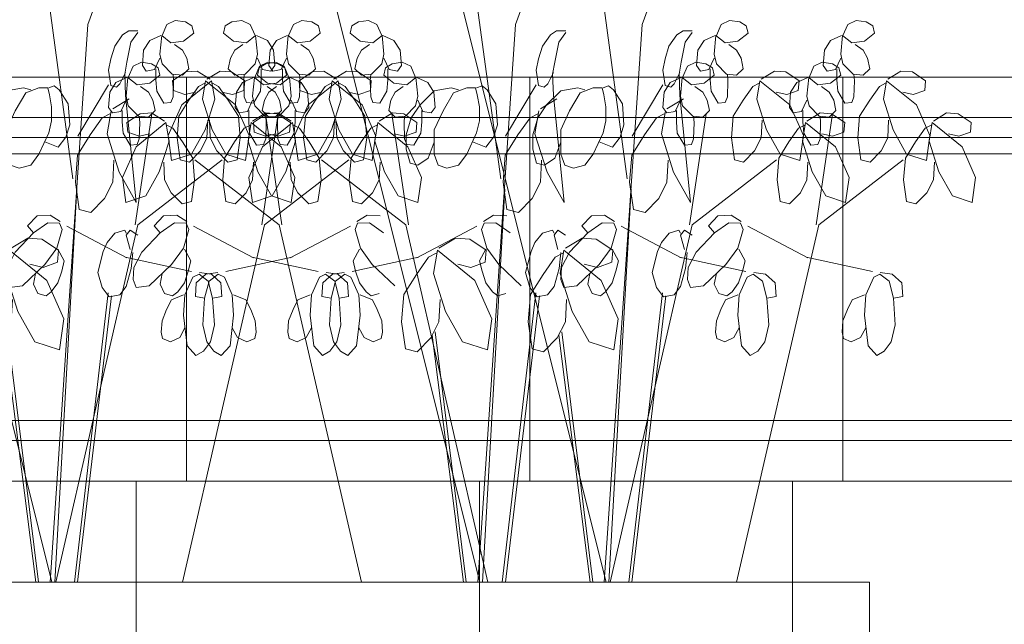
# Model space of a CAD drawing. Header units: millimetres. Extents: x 325 to 308333, y 120 to 24406.
# Tile 8 of 21: x 300896 to 301384, y 6564 to 6864. Entities that reach past the tile are written whole.
import ezdxf

# ---------------------------------------------------------------- set-up
doc = ezdxf.new("R2010")
doc.units = ezdxf.units.MM
doc.header["$LTSCALE"] = 2.5
for name, color, linetype, lineweight in [('Dimension', 40, 'Continuous', 0), ('ELEVATION 3', 23, 'Continuous', 13), ('HATCH LIGHT', 250, 'Continuous', 0), ('HATCH MEDIUM', 251, 'Continuous', 5)]:
    doc.layers.add(name, color=color, linetype=linetype, lineweight=lineweight)

# ---------------------------------------------------------------- blocks, each defined once
blk = doc.blocks.new('EDER')
for p, q in [((-57.7, 203.03), (-194.16, 749.14)), ((13.29, 203.03), (-123.16, 749.14)), ((-37.54, 515.91), (13.99, 657.27)), ((33.46, 515.91), (84.99, 657.27)), ((-45.92, 429.2), (-64.66, 568.3)), ((25.08, 429.2), (6.34, 568.3)), ((-200.46, 514.98), (-201.45, 510.91)), ((-196.76, 517.24), (-200.46, 514.98)), ((-191.09, 518.14), (-196.76, 517.24)), ((-186.41, 515.88), (-191.09, 518.14)), ((-183.7, 509.56), (-186.41, 515.88)), ((-129.46, 514.98), (-130.45, 510.91)), ((-125.77, 517.24), (-129.46, 514.98)), ((-120.1, 518.14), (-125.77, 517.24)), ((-115.41, 515.88), (-120.1, 518.14)), ((-112.7, 509.56), (-115.41, 515.88)), ((-58.79, 203.03), (-37.54, 515.91)), ((12.21, 203.03), (33.46, 515.91)), ((75.11, 509.56), (77.83, 515.88)), ((77.83, 515.88), (82.51, 518.14)), ((82.51, 518.14), (88.18, 517.24)), ((88.18, 517.24), (91.88, 514.98)), ((91.88, 514.98), (92.87, 510.91)), ((146.11, 509.56), (148.82, 515.88)), ((148.82, 515.88), (153.51, 518.14)), ((153.51, 518.14), (159.18, 517.24)), ((159.18, 517.24), (162.88, 514.98)), ((162.88, 514.98), (163.86, 510.91)), ((-201.45, 510.91), (-195.78, 506.4)), ((-188.63, 505.49), (-183.45, 509.56)), ((-183.45, 509.56), (-182.46, 499.17)), ((-182.96, 509.56), (-176.79, 506.85)), ((-130.45, 510.91), (-124.78, 506.4)), ((-117.63, 505.49), (-112.45, 509.56)), ((-112.45, 509.56), (-111.47, 499.17)), ((-111.96, 509.56), (-105.8, 506.85)), ((-18.06, 510.04), (-22.5, 503.72)), ((-14.61, 512.3), (-18.06, 510.04)), ((-9.43, 512.3), (-14.61, 512.3)), ((-13.38, 505.98), (-9.43, 511.39)), ((52.94, 510.04), (48.5, 503.72)), ((56.39, 512.3), (52.94, 510.04)), ((61.57, 512.3), (56.39, 512.3)), ((57.62, 505.98), (61.57, 511.39)), ((74.38, 509.56), (68.21, 506.85)), ((74.87, 509.56), (73.88, 499.17)), ((80.05, 505.49), (74.87, 509.56)), ((92.87, 510.91), (87.2, 506.4)), ((145.37, 509.56), (139.21, 506.85)), ((145.87, 509.56), (144.88, 499.17)), ((151.04, 505.49), (145.87, 509.56)), ((163.86, 510.91), (158.19, 506.4)), ((-195.78, 506.4), (-188.63, 505.49)), ((-195.04, 501.43), (-190.6, 504.59)), ((-176.79, 506.85), (-173.34, 501.43)), ((-124.78, 506.4), (-117.63, 505.49)), ((-124.04, 501.43), (-119.6, 504.59)), ((-105.8, 506.85), (-102.34, 501.43)), ((-22.5, 503.72), (-24.72, 496.49)), ((-15.59, 494.68), (-13.38, 505.98)), ((48.5, 503.72), (46.28, 496.49)), ((55.4, 494.68), (57.62, 505.98)), ((68.21, 506.85), (64.76, 501.43)), ((87.2, 506.4), (80.05, 505.49)), ((86.46, 501.43), (82.02, 504.59)), ((139.21, 506.85), (135.76, 501.43)), ((158.19, 506.4), (151.04, 505.49)), ((157.45, 501.43), (153.02, 504.59)), ((-197.5, 496.91), (-195.04, 501.43)), ((-182.46, 499.17), (-183.7, 493.75)), ((-173.34, 501.43), (-172.6, 492.85)), ((-126.51, 496.91), (-124.04, 501.43)), ((-111.47, 499.17), (-112.7, 493.75)), ((-102.34, 501.43), (-101.6, 492.85)), ((64.76, 501.43), (64.02, 492.85)), ((73.88, 499.17), (75.11, 493.75)), ((88.92, 496.91), (86.46, 501.43)), ((135.76, 501.43), (135.02, 492.85)), ((144.88, 499.17), (146.11, 493.75)), ((159.92, 496.91), (157.45, 501.43)), ((-198.74, 491.04), (-197.5, 496.91)), ((-183.7, 493.75), (-189.37, 487.88)), ((-179.5, 490.59), (-182.46, 496.91)), ((-177.78, 493.75), (-181.48, 491.49)), ((-172.11, 494.65), (-177.78, 493.75)), ((-172.6, 492.85), (-174.82, 489.69)), ((-167.42, 492.4), (-172.11, 494.65)), ((-164.71, 486.07), (-167.42, 492.4)), ((-127.74, 491.04), (-126.51, 496.91)), ((-112.7, 493.75), (-118.37, 487.88)), ((-108.51, 490.59), (-111.47, 496.91)), ((-106.78, 493.75), (-110.48, 491.49)), ((-101.11, 494.65), (-106.78, 493.75)), ((-101.6, 492.85), (-103.82, 489.69)), ((-96.43, 492.4), (-101.11, 494.65)), ((-93.71, 486.07), (-96.43, 492.4)), ((-24.72, 496.49), (-25.95, 490.17)), ((-16.83, 487.91), (-15.59, 494.68)), ((46.28, 496.49), (45.05, 490.17)), ((54.17, 487.91), (55.4, 494.68)), ((56.13, 486.07), (58.84, 492.4)), ((58.84, 492.4), (63.53, 494.65)), ((63.53, 494.65), (69.2, 493.75)), ((64.02, 492.85), (66.24, 489.69)), ((69.2, 493.75), (72.9, 491.49)), ((70.92, 490.59), (73.88, 496.91)), ((75.11, 493.75), (80.79, 487.88)), ((90.15, 491.04), (88.92, 496.91)), ((127.13, 486.07), (129.84, 492.4)), ((129.84, 492.4), (134.52, 494.65)), ((134.52, 494.65), (140.19, 493.75)), ((135.02, 492.85), (137.24, 489.69)), ((140.19, 493.75), (143.89, 491.49)), ((141.92, 490.59), (144.88, 496.91)), ((146.11, 493.75), (151.78, 487.88)), ((161.15, 491.04), (159.92, 496.91)), ((-222.65, 489.24), (-230.05, 484.27)), ((-216.24, 489.69), (-222.65, 489.24)), ((-208.84, 485.17), (-216.24, 489.69)), ((-195.04, 487.43), (-198.74, 491.04)), ((-189.37, 487.88), (-195.04, 487.43)), ((-189.86, 487.88), (-190.11, 484.27)), ((-181.48, 491.49), (-182.46, 487.43)), ((-182.46, 487.43), (-176.79, 482.91)), ((-180.24, 484.72), (-180.24, 491.04)), ((-174.82, 489.69), (-179.5, 490.59)), ((-151.65, 489.24), (-159.05, 484.27)), ((-145.24, 489.69), (-151.65, 489.24)), ((-137.85, 485.17), (-145.24, 489.69)), ((-124.04, 487.43), (-127.74, 491.04)), ((-118.37, 487.88), (-124.04, 487.43)), ((-118.86, 487.88), (-119.11, 484.27)), ((-110.48, 491.49), (-111.47, 487.43)), ((-111.47, 487.43), (-105.8, 482.91)), ((-109.25, 484.72), (-109.25, 491.04)), ((-103.82, 489.69), (-108.51, 490.59)), ((-25.95, 490.17), (-24.72, 481.59)), ((-19.54, 482.49), (-16.33, 488.81)), ((-16.33, 476.17), (-16.83, 487.91)), ((45.05, 490.17), (46.28, 481.59)), ((51.46, 482.49), (54.66, 488.81)), ((54.66, 476.17), (54.17, 487.91)), ((66.24, 489.69), (70.92, 490.59)), ((73.88, 487.43), (68.21, 482.91)), ((71.66, 484.72), (71.66, 491.04)), ((72.9, 491.49), (73.88, 487.43)), ((80.79, 487.88), (86.46, 487.43)), ((81.28, 487.88), (81.53, 484.27)), ((86.46, 487.43), (90.15, 491.04)), ((100.26, 485.17), (107.66, 489.69)), ((107.66, 489.69), (114.07, 489.24)), ((114.07, 489.24), (121.47, 484.27)), ((137.24, 489.69), (141.92, 490.59)), ((144.88, 487.43), (139.21, 482.91)), ((142.66, 484.72), (142.66, 491.04)), ((143.89, 491.49), (144.88, 487.43)), ((151.78, 487.88), (157.45, 487.43)), ((152.28, 487.88), (152.52, 484.27)), ((157.45, 487.43), (161.15, 491.04)), ((171.26, 485.17), (178.66, 489.69)), ((178.66, 489.69), (185.07, 489.24)), ((185.07, 489.24), (192.46, 484.27)), ((-230.05, 484.27), (-229.56, 478.85)), ((-208.11, 484.27), (-224.87, 470.72)), ((-206.38, 473.88), (-208.11, 484.27)), ((-204.16, 481.11), (-207.61, 482.91)), ((-198.74, 473.43), (-204.16, 481.11)), ((-190.11, 484.27), (-189.86, 475.24)), ((-180.74, 478.4), (-180.24, 484.72)), ((-176.79, 482.91), (-169.64, 482.01)), ((-176.05, 477.94), (-171.62, 481.11)), ((-169.64, 482.01), (-164.47, 486.07)), ((-164.47, 486.07), (-163.48, 475.69)), ((-163.97, 486.07), (-157.81, 483.36)), ((-159.05, 484.27), (-158.56, 478.85)), ((-157.81, 483.36), (-154.36, 477.94)), ((-137.11, 484.27), (-153.87, 470.72)), ((-135.38, 473.88), (-137.11, 484.27)), ((-133.16, 481.11), (-136.61, 482.91)), ((-127.74, 473.43), (-133.16, 481.11)), ((-119.11, 484.27), (-118.86, 475.24)), ((-109.74, 478.4), (-109.25, 484.72)), ((-105.8, 482.91), (-98.65, 482.01)), ((-105.06, 477.94), (-100.62, 481.11)), ((-98.65, 482.01), (-93.47, 486.07)), ((-93.47, 486.07), (-92.48, 475.69)), ((-92.97, 486.07), (-86.81, 483.36)), ((-86.81, 483.36), (-83.36, 477.94)), ((-56.36, 481.51), (-59.44, 480.38)), ((-53.59, 479.25), (-56.36, 481.51)), ((-43.21, 453.14), (-25.95, 482.04)), ((-24.72, 481.59), (-21.51, 480.68)), ((-21.51, 480.68), (-19.54, 482.49)), ((14.64, 481.51), (11.55, 480.38)), ((17.41, 479.25), (14.64, 481.51)), ((27.79, 453.14), (45.05, 482.04)), ((49.23, 483.36), (45.77, 477.94)), ((46.28, 481.59), (49.49, 480.68)), ((55.39, 486.07), (49.23, 483.36)), ((49.49, 480.68), (51.46, 482.49)), ((55.88, 486.07), (54.9, 475.69)), ((61.06, 482.01), (55.88, 486.07)), ((68.21, 482.91), (61.06, 482.01)), ((67.47, 477.94), (63.03, 481.11)), ((72.16, 478.4), (71.66, 484.72)), ((81.53, 484.27), (81.28, 475.24)), ((90.15, 473.43), (95.58, 481.11)), ((95.58, 481.11), (99.03, 482.91)), ((97.8, 473.88), (99.52, 484.27)), ((99.52, 484.27), (116.29, 470.72)), ((120.22, 483.36), (116.77, 477.94)), ((126.39, 486.07), (120.22, 483.36)), ((121.47, 484.27), (120.97, 478.85)), ((126.88, 486.07), (125.89, 475.69)), ((132.06, 482.01), (126.88, 486.07)), ((139.21, 482.91), (132.06, 482.01)), ((138.47, 477.94), (134.03, 481.11)), ((143.15, 478.4), (142.66, 484.72)), ((152.52, 484.27), (152.28, 475.24)), ((161.15, 473.43), (166.58, 481.11)), ((166.58, 481.11), (170.03, 482.91)), ((168.79, 473.88), (170.52, 484.27)), ((170.52, 484.27), (187.29, 470.72)), ((192.46, 484.27), (191.97, 478.85)), ((-229.56, 478.85), (-223.14, 476.59)), ((-223.14, 476.59), (-217.23, 477.94)), ((-189.86, 475.24), (-188.63, 472.07)), ((-184.68, 471.62), (-180.74, 478.4)), ((-178.52, 473.43), (-176.05, 477.94)), ((-163.48, 475.69), (-164.71, 470.27)), ((-158.56, 478.85), (-152.15, 476.59)), ((-154.36, 477.94), (-153.62, 469.36)), ((-152.15, 476.59), (-146.23, 477.94)), ((-118.86, 475.24), (-117.63, 472.07)), ((-113.69, 471.62), (-109.74, 478.4)), ((-107.52, 473.43), (-105.06, 477.94)), ((-92.48, 475.69), (-93.71, 470.27)), ((-83.17, 478.69), (-91.19, 470.79)), ((-83.36, 477.94), (-82.62, 469.36)), ((-73.62, 480.38), (-83.17, 478.69)), ((-78.24, 467.4), (-72.39, 477.56)), ((-69.61, 479.25), (-73.62, 480.38)), ((-72.39, 477.56), (-64.99, 480.38)), ((-64.99, 480.38), (-60.06, 480.38)), ((-60.06, 480.38), (-59.14, 476.43)), ((-59.14, 476.43), (-57.9, 469.66)), ((-53.59, 479.25), (-48.66, 471.35)), ((-12.18, 478.69), (-20.19, 470.79)), ((-10.36, 416.05), (-16.33, 476.17)), ((-2.62, 480.38), (-12.18, 478.69)), ((-7.25, 467.4), (-1.39, 477.56)), ((1.38, 479.25), (-2.62, 480.38)), ((-1.39, 477.56), (6.01, 480.38)), ((6.01, 480.38), (10.94, 480.38)), ((10.94, 480.38), (11.86, 476.43)), ((11.86, 476.43), (13.09, 469.66)), ((17.41, 479.25), (22.34, 471.35)), ((45.77, 477.94), (45.04, 469.36)), ((60.64, 416.05), (54.66, 476.17)), ((54.9, 475.69), (56.13, 470.27)), ((69.94, 473.43), (67.47, 477.94)), ((76.1, 471.62), (72.16, 478.4)), ((81.28, 475.24), (80.05, 472.07)), ((114.56, 476.59), (108.65, 477.94)), ((120.97, 478.85), (114.56, 476.59)), ((116.77, 477.94), (116.03, 469.36)), ((125.89, 475.69), (127.13, 470.27)), ((140.93, 473.43), (138.47, 477.94)), ((147.1, 471.62), (143.15, 478.4)), ((152.28, 475.24), (151.04, 472.07)), ((185.56, 476.59), (179.64, 477.94)), ((191.97, 478.85), (185.56, 476.59)), ((-224.87, 470.72), (-232.51, 453.56)), ((-211.8, 456.72), (-206.38, 473.88)), ((-193.07, 464.4), (-198.74, 473.43)), ((-188.63, 472.07), (-184.68, 471.62)), ((-179.75, 467.56), (-178.52, 473.43)), ((-164.71, 470.27), (-170.38, 464.4)), ((-160.52, 467.11), (-163.48, 473.43)), ((-153.87, 470.72), (-161.52, 453.56)), ((-140.81, 456.72), (-135.38, 473.88)), ((-122.07, 464.4), (-127.74, 473.43)), ((-117.63, 472.07), (-113.69, 471.62)), ((-108.75, 467.56), (-107.52, 473.43)), ((-93.71, 470.27), (-99.39, 464.4)), ((-91.19, 470.79), (-96.12, 463.45)), ((-89.52, 467.11), (-92.48, 473.43)), ((-57.9, 469.66), (-57.9, 461.75)), ((-48.66, 471.35), (-47.73, 459.5)), ((-20.19, 470.79), (-25.12, 463.45)), ((-23.61, 468.55), (-14.37, 474.19)), ((13.09, 469.66), (13.09, 461.75)), ((22.34, 471.35), (23.26, 459.5)), ((47.39, 468.55), (56.63, 474.19)), ((51.94, 467.11), (54.9, 473.43)), ((56.13, 470.27), (61.8, 464.4)), ((71.17, 467.56), (69.94, 473.43)), ((80.05, 472.07), (76.1, 471.62)), ((84.48, 464.4), (90.15, 473.43)), ((103.22, 456.72), (97.8, 473.88)), ((116.29, 470.72), (123.93, 453.56)), ((122.94, 467.11), (125.89, 473.43)), ((127.13, 470.27), (132.8, 464.4)), ((142.17, 467.56), (140.93, 473.43)), ((151.04, 472.07), (147.1, 471.62)), ((155.48, 464.4), (161.15, 473.43)), ((174.22, 456.72), (168.79, 473.88)), ((187.29, 470.72), (194.93, 453.56)), ((-248.29, 465.75), (-255.69, 460.78)), ((-241.88, 466.2), (-248.29, 465.75)), ((-234.49, 461.69), (-241.88, 466.2)), ((-192.08, 452.2), (-193.07, 464.4)), ((-177.3, 465.75), (-184.69, 460.78)), ((-176.05, 463.94), (-179.75, 467.56)), ((-168.66, 403.43), (-177.9, 465.75)), ((-170.89, 466.2), (-177.3, 465.75)), ((-170.38, 464.4), (-176.05, 463.94)), ((-170.88, 464.4), (-171.12, 460.78)), ((-163.49, 461.69), (-170.89, 466.2)), ((-161.26, 461.24), (-161.26, 467.56)), ((-155.84, 466.2), (-160.52, 467.11)), ((-153.62, 469.36), (-155.84, 466.2)), ((-121.08, 452.2), (-122.07, 464.4)), ((-105.06, 463.94), (-108.75, 467.56)), ((-97.66, 403.43), (-106.91, 465.75)), ((-99.39, 464.4), (-105.06, 463.94)), ((-99.88, 464.4), (-100.13, 460.78)), ((-90.26, 461.24), (-90.26, 467.56)), ((-84.84, 466.2), (-89.52, 467.11)), ((-82.62, 469.36), (-84.84, 466.2)), ((-83.17, 456.67), (-78.24, 467.4)), ((-29.47, 463.47), (-25.15, 465.73)), ((-26.69, 454.44), (-24.54, 467.42)), ((-12.18, 456.67), (-7.25, 467.4)), ((41.53, 463.47), (45.84, 465.73)), ((44.3, 454.44), (46.46, 467.42)), ((45.04, 469.36), (47.25, 466.2)), ((47.25, 466.2), (51.94, 467.11)), ((52.68, 461.24), (52.68, 467.56)), ((60.07, 403.43), (69.32, 465.75)), ((61.8, 464.4), (67.47, 463.94)), ((62.29, 464.4), (62.54, 460.78)), ((67.47, 463.94), (71.17, 467.56)), ((83.5, 452.2), (84.48, 464.4)), ((116.03, 469.36), (118.25, 466.2)), ((118.25, 466.2), (122.94, 467.11)), ((123.68, 461.24), (123.68, 467.56)), ((125.9, 461.69), (133.3, 466.2)), ((131.07, 403.43), (140.32, 465.75)), ((132.8, 464.4), (138.47, 463.94)), ((133.29, 464.4), (133.54, 460.78)), ((133.3, 466.2), (139.71, 465.75)), ((138.47, 463.94), (142.17, 467.56)), ((139.71, 465.75), (147.11, 460.78)), ((154.49, 452.2), (155.48, 464.4)), ((196.9, 461.69), (204.3, 466.2)), ((204.3, 466.2), (210.71, 465.75)), ((210.71, 465.75), (218.11, 460.78)), ((-255.69, 460.78), (-255.2, 455.36)), ((-233.75, 460.78), (-250.51, 447.24)), ((-232.02, 450.4), (-233.75, 460.78)), ((-229.8, 457.62), (-233.25, 459.43)), ((-209.34, 462.14), (-208.84, 452.2)), ((-184.69, 460.78), (-184.2, 455.36)), ((-162.75, 460.78), (-179.52, 447.24)), ((-171.12, 460.78), (-170.88, 451.75)), ((-161.02, 450.4), (-162.75, 460.78)), ((-158.8, 457.62), (-162.26, 459.43)), ((-161.75, 454.91), (-161.26, 461.24)), ((-138.34, 462.14), (-137.85, 452.2)), ((-100.13, 460.78), (-99.88, 451.75)), ((-96.12, 463.45), (-98.89, 453.85)), ((-90.76, 454.91), (-90.26, 461.24)), ((-57.9, 461.75), (-59.44, 454.98)), ((-47.73, 459.5), (-49.89, 452.72)), ((-36.25, 453.87), (-29.47, 463.47)), ((-25.12, 463.45), (-27.9, 453.85)), ((13.09, 461.75), (11.55, 454.98)), ((23.26, 459.5), (21.11, 452.72)), ((34.75, 453.87), (41.53, 463.47)), ((53.17, 454.91), (52.68, 461.24)), ((62.54, 460.78), (62.29, 451.75)), ((100.76, 462.14), (100.26, 452.2)), ((121.22, 457.62), (124.67, 459.43)), ((123.44, 450.4), (125.17, 460.78)), ((124.17, 454.91), (123.68, 461.24)), ((125.17, 460.78), (141.93, 447.24)), ((133.54, 460.78), (133.29, 451.75)), ((147.11, 460.78), (146.62, 455.36)), ((171.75, 462.14), (171.26, 452.2)), ((192.22, 457.62), (195.67, 459.43)), ((194.44, 450.4), (196.16, 460.78)), ((196.16, 460.78), (212.93, 447.24)), ((218.11, 460.78), (217.61, 455.36)), ((-255.2, 455.36), (-248.79, 453.11)), ((-248.79, 453.11), (-242.87, 454.46)), ((-232.51, 453.56), (-230.54, 439.56)), ((-224.38, 449.94), (-229.8, 457.62)), ((-219.45, 443.17), (-211.8, 456.72)), ((-184.2, 455.36), (-177.79, 453.11)), ((-177.79, 453.11), (-171.87, 454.46)), ((-165.7, 448.14), (-161.75, 454.91)), ((-161.52, 453.56), (-159.54, 439.56)), ((-153.38, 449.94), (-158.8, 457.62)), ((-148.45, 443.17), (-140.81, 456.72)), ((-98.89, 453.85), (-98.89, 445.95)), ((-94.7, 448.14), (-90.76, 454.91)), ((-83.17, 443.13), (-83.17, 456.67)), ((-59.44, 454.98), (-64.99, 443.13)), ((-43.34, 442.58), (-36.25, 453.87)), ((-27.9, 453.85), (-27.9, 445.95)), ((-19.91, 432.98), (-26.69, 454.44)), ((-12.18, 443.13), (-12.18, 456.67)), ((11.55, 454.98), (6.01, 443.13)), ((27.66, 442.58), (34.75, 453.87)), ((51.08, 432.98), (44.3, 454.44)), ((57.12, 448.14), (53.17, 454.91)), ((110.86, 443.17), (103.22, 456.72)), ((115.8, 449.94), (121.22, 457.62)), ((123.93, 453.56), (121.96, 439.56)), ((128.11, 448.14), (124.17, 454.91)), ((140.2, 453.11), (134.29, 454.46)), ((146.62, 455.36), (140.2, 453.11)), ((181.86, 443.17), (174.22, 456.72)), ((186.79, 449.94), (192.22, 457.62)), ((194.93, 453.56), (192.96, 439.56)), ((211.2, 453.11), (205.28, 454.46)), ((217.61, 455.36), (211.2, 453.11)), ((-237.45, 433.24), (-232.02, 450.4)), ((-218.71, 440.91), (-224.38, 449.94)), ((-208.84, 452.2), (-205.15, 444.98)), ((-193.81, 440.01), (-192.08, 452.2)), ((-170.88, 451.75), (-169.64, 448.59)), ((-169.64, 448.59), (-165.7, 448.14)), ((-166.45, 433.24), (-161.02, 450.4)), ((-147.71, 440.91), (-153.38, 449.94)), ((-137.85, 452.2), (-134.15, 444.98)), ((-122.81, 440.01), (-121.08, 452.2)), ((-99.88, 451.75), (-98.65, 448.59)), ((-98.65, 448.59), (-94.7, 448.14)), ((-86.56, 440.87), (-83.17, 449.9)), ((-54.2, 447.08), (-61.76, 450.04)), ((-49.89, 452.72), (-54.2, 447.08)), ((-15.57, 440.87), (-12.18, 449.9)), ((16.79, 447.08), (9.24, 450.04)), ((21.11, 452.72), (16.79, 447.08)), ((61.06, 448.59), (57.12, 448.14)), ((62.29, 451.75), (61.06, 448.59)), ((85.22, 440.01), (83.5, 452.2)), ((100.26, 452.2), (96.56, 444.98)), ((110.13, 440.91), (115.8, 449.94)), ((128.86, 433.24), (123.44, 450.4)), ((132.06, 448.59), (128.11, 448.14)), ((133.29, 451.75), (132.06, 448.59)), ((156.22, 440.01), (154.49, 452.2)), ((171.26, 452.2), (167.56, 444.98)), ((181.12, 440.91), (186.79, 449.94)), ((199.86, 433.24), (194.44, 450.4)), ((-250.51, 447.24), (-258.16, 430.07)), ((-230.54, 439.56), (-219.45, 443.17)), ((-205.15, 444.98), (-198.98, 438.65)), ((-179.52, 447.24), (-187.16, 430.07)), ((-159.54, 439.56), (-148.45, 443.17)), ((-134.15, 444.98), (-127.99, 438.65)), ((-98.89, 445.95), (-96.74, 438.04)), ((-81.02, 436.92), (-83.17, 443.13)), ((-64.99, 443.13), (-69.61, 436.92)), ((-44.57, 427.34), (-43.34, 442.58)), ((-27.9, 445.95), (-25.74, 438.04)), ((-10.02, 436.92), (-12.18, 443.13)), ((6.01, 443.13), (1.38, 436.92)), ((26.43, 427.34), (27.66, 442.58)), ((96.56, 444.98), (90.4, 438.65)), ((121.96, 439.56), (110.86, 443.17)), ((141.93, 447.24), (149.57, 430.07)), ((167.56, 444.98), (161.4, 438.65)), ((192.96, 439.56), (181.86, 443.17)), ((212.93, 447.24), (220.57, 430.07)), ((-234.98, 438.65), (-234.49, 428.72)), ((-217.72, 428.72), (-218.71, 440.91)), ((-170.14, 403.43), (-217.47, 440.01)), ((-198.98, 438.65), (-193.81, 440.01)), ((-163.98, 438.65), (-163.49, 428.72)), ((-146.72, 428.72), (-147.71, 440.91)), ((-99.14, 403.43), (-146.48, 440.01)), ((-127.99, 438.65), (-122.81, 440.01)), ((-96.74, 438.04), (-92.42, 436.92)), ((-92.42, 436.92), (-86.56, 440.87)), ((-76.09, 435.22), (-81.02, 436.92)), ((-69.61, 436.92), (-76.09, 435.22)), ((-25.74, 438.04), (-21.42, 436.92)), ((-22.99, 439.76), (-23.61, 427.34)), ((-21.42, 436.92), (-15.57, 440.87)), ((-5.09, 435.22), (-10.02, 436.92)), ((1.38, 436.92), (-5.09, 435.22)), ((48, 439.76), (47.39, 427.34)), ((61.55, 403.43), (108.89, 440.01)), ((90.4, 438.65), (85.22, 440.01)), ((109.14, 428.72), (110.13, 440.91)), ((126.4, 438.65), (125.9, 428.72)), ((132.55, 403.43), (179.89, 440.01)), ((161.4, 438.65), (156.22, 440.01)), ((180.14, 428.72), (181.12, 440.91)), ((197.39, 438.65), (196.9, 428.72)), ((-245.09, 419.69), (-237.45, 433.24)), ((-174.09, 419.69), (-166.45, 433.24)), ((-10.36, 416.05), (-19.91, 432.98)), ((60.64, 416.05), (51.08, 432.98)), ((136.51, 419.69), (128.86, 433.24)), ((207.5, 419.69), (199.86, 433.24)), ((-258.16, 430.07), (-256.18, 416.07)), ((-234.49, 428.72), (-230.79, 421.49)), ((-219.45, 416.53), (-217.72, 428.72)), ((-187.16, 430.07), (-185.19, 416.07)), ((-163.49, 428.72), (-159.79, 421.49)), ((-148.45, 416.53), (-146.72, 428.72)), ((-42.41, 412.1), (-44.57, 427.34)), ((-23.61, 427.34), (-28.23, 418.31)), ((28.59, 412.1), (26.43, 427.34)), ((47.39, 427.34), (42.76, 418.31)), ((110.86, 416.53), (109.14, 428.72)), ((125.9, 428.72), (122.21, 421.49)), ((149.57, 430.07), (147.6, 416.07)), ((181.86, 416.53), (180.14, 428.72)), ((196.9, 428.72), (193.2, 421.49)), ((220.57, 430.07), (218.6, 416.07)), ((-230.79, 421.49), (-224.62, 415.17)), ((-159.79, 421.49), (-153.63, 415.17)), ((-56.17, 203.03), (-43.66, 423.43)), ((14.83, 203.03), (27.33, 423.43)), ((122.21, 421.49), (116.04, 415.17)), ((193.2, 421.49), (187.04, 415.17)), ((-256.18, 416.07), (-245.09, 419.69)), ((-224.62, 415.17), (-219.45, 416.53)), ((-185.19, 416.07), (-174.09, 419.69)), ((-153.63, 415.17), (-148.45, 416.53)), ((-28.23, 418.31), (-35.94, 410.4)), ((42.76, 418.31), (35.06, 410.4)), ((116.04, 415.17), (110.86, 416.53)), ((147.6, 416.07), (136.51, 419.69)), ((187.04, 415.17), (181.86, 416.53)), ((218.6, 416.07), (207.5, 419.69)), ((-126.57, 405.25), (-120.89, 408.84)), ((-120.89, 408.84), (-113.54, 408.53)), ((-55.57, 405.25), (-49.89, 408.84)), ((-49.89, 408.84), (-42.55, 408.53)), ((-35.94, 410.4), (-42.41, 412.1)), ((12.31, 408.84), (4.96, 408.53)), ((17.99, 405.25), (12.31, 408.84)), ((35.06, 410.4), (28.59, 412.1)), ((83.31, 408.84), (75.96, 408.53)), ((88.98, 405.25), (83.31, 408.84)), ((-124.06, 203.03), (-170.14, 403.43)), ((-127.66, 400.79), (-126.18, 404.4)), ((-126.18, 404.4), (-119.6, 404.62)), ((-119.6, 404.62), (-111.61, 398.95)), ((-53.06, 203.03), (-99.14, 403.43)), ((-56.66, 400.79), (-55.18, 404.4)), ((-55.18, 404.4), (-48.6, 404.62)), ((-48.6, 404.62), (-40.61, 398.95)), ((4.96, 408.53), (-0.36, 402.97)), ((11.02, 404.62), (3.03, 398.95)), ((17.59, 404.4), (11.02, 404.62)), ((15.48, 203.03), (61.55, 403.43)), ((19.07, 400.79), (17.59, 404.4)), ((75.96, 408.53), (70.64, 402.97)), ((82.01, 404.62), (74.02, 398.95)), ((88.59, 404.4), (82.01, 404.62)), ((86.47, 203.03), (132.55, 403.43)), ((90.07, 400.79), (88.59, 404.4)), ((-163.98, 385), (-130.26, 402.74)), ((-124.66, 390.33), (-127.66, 400.79)), ((-92.99, 385), (-59.26, 402.74)), ((-53.66, 390.33), (-56.66, 400.79)), ((-26.75, 393.64), (-22.44, 398.72)), ((-22.44, 398.72), (-16.89, 400.41)), ((-16.89, 400.41), (-15.96, 398.72)), ((-15.96, 397.59), (-13.81, 400.41)), ((-13.81, 400.41), (-9.49, 397.59)), ((3.03, 398.95), (-7.32, 388.18)), ((-0.36, 402.97), (3.03, 398.95)), ((16.08, 390.33), (19.07, 400.79)), ((55.4, 385), (21.67, 402.74)), ((44.25, 393.64), (48.56, 398.72)), ((48.56, 398.72), (54.11, 400.41)), ((54.11, 400.41), (55.03, 398.72)), ((55.03, 397.59), (57.19, 400.41)), ((57.19, 400.41), (61.5, 397.59)), ((74.02, 398.95), (63.68, 388.18)), ((70.64, 402.97), (74.02, 398.95)), ((87.07, 390.33), (90.07, 400.79)), ((126.4, 385), (92.67, 402.74)), ((-80.54, 390.35), (-71.29, 395.99)), ((-71.29, 395.99), (-63.28, 395.43)), ((-63.28, 395.43), (-54.03, 389.22)), ((-28.91, 388.56), (-26.75, 393.64)), ((-13.81, 389.68), (-15.96, 397.59)), ((-9.54, 390.35), (-0.29, 395.99)), ((-0.29, 395.99), (7.72, 395.43)), ((7.72, 395.43), (16.97, 389.22)), ((42.09, 388.56), (44.25, 393.64)), ((57.19, 389.68), (55.03, 397.59)), ((-125.22, 389.86), (-128.76, 383.34)), ((-117.96, 381.22), (-124.66, 390.33)), ((-86.39, 385.27), (-82.08, 387.53)), ((-83.62, 376.23), (-81.46, 389.22)), ((-81.46, 389.22), (-60.5, 372.28)), ((-54.23, 389.86), (-57.77, 383.34)), ((-54.03, 389.22), (-54.65, 382.44)), ((-46.96, 381.22), (-53.66, 390.33)), ((-31.99, 376.7), (-28.91, 388.56)), ((-15.39, 385.27), (-11.08, 387.53)), ((-12.27, 387.99), (-13.19, 378.96)), ((-12.62, 376.23), (-10.46, 389.22)), ((-7.32, 388.18), (-11.73, 379.49)), ((-10.46, 389.22), (10.49, 372.28)), ((9.38, 381.22), (16.08, 390.33)), ((16.97, 389.22), (16.35, 382.44)), ((16.64, 389.86), (20.18, 383.34)), ((39.01, 376.7), (42.09, 388.56)), ((58.73, 387.99), (57.81, 378.96)), ((63.68, 388.18), (59.27, 379.49)), ((80.37, 381.22), (87.07, 390.33)), ((87.64, 389.86), (91.18, 383.34)), ((-162.99, 385.36), (-200.22, 377.23)), ((-91.99, 385.36), (-129.22, 377.23)), ((-128.76, 383.34), (-127.35, 377.45)), ((-105.4, 369.35), (-117.96, 381.22)), ((-93.17, 375.67), (-86.39, 385.27)), ((-62.66, 379.62), (-70.06, 381.32)), ((-54.65, 382.44), (-62.66, 379.62)), ((-57.77, 383.34), (-56.36, 377.45)), ((-34.41, 369.35), (-46.96, 381.22)), ((-22.17, 375.67), (-15.39, 385.27)), ((-3.18, 369.35), (9.38, 381.22)), ((8.34, 379.62), (0.94, 381.32)), ((16.35, 382.44), (8.34, 379.62)), ((20.18, 383.34), (18.77, 377.45)), ((54.4, 385.36), (91.63, 377.23)), ((67.82, 369.35), (80.37, 381.22)), ((91.18, 383.34), (89.77, 377.45)), ((125.4, 385.36), (162.63, 377.23)), ((-211.31, 375.88), (-216.73, 370.91)), ((-204.65, 376.78), (-211.31, 375.88)), ((-204.41, 375.88), (-209.58, 371.82)), ((-200.96, 374.07), (-204.41, 375.88)), ((-140.31, 375.88), (-145.74, 370.91)), ((-133.66, 376.78), (-140.31, 375.88)), ((-133.41, 375.88), (-138.59, 371.82)), ((-129.96, 374.07), (-133.41, 375.88)), ((-127.35, 377.45), (-125.17, 371.02)), ((-100.26, 364.38), (-93.17, 375.67)), ((-76.84, 354.78), (-83.62, 376.23)), ((-56.36, 377.45), (-54.17, 371.02)), ((-29.52, 368.23), (-31.99, 376.7)), ((-29.26, 364.38), (-22.17, 375.67)), ((-13.19, 378.96), (-15.96, 368.8)), ((-5.84, 354.78), (-12.62, 376.23)), ((-11.73, 379.49), (-12.19, 372.8)), ((2.94, 370.11), (4.16, 376.16)), ((18.77, 377.45), (16.59, 371.02)), ((41.47, 368.23), (39.01, 376.7)), ((57.81, 378.96), (55.03, 368.8)), ((59.27, 379.49), (58.8, 372.8)), ((73.93, 370.11), (75.16, 376.16)), ((89.77, 377.45), (87.59, 371.02)), ((92.37, 374.07), (95.83, 375.88)), ((95.83, 375.88), (101, 371.82)), ((96.07, 376.78), (102.73, 375.88)), ((102.73, 375.88), (108.15, 370.91)), ((163.37, 374.07), (166.82, 375.88)), ((166.82, 375.88), (172, 371.82)), ((167.07, 376.78), (173.73, 375.88)), ((173.73, 375.88), (179.15, 370.91)), ((-216.73, 370.91), (-217.23, 363.23)), ((-209.58, 371.82), (-212.05, 362.33)), ((-196.52, 364.14), (-200.96, 374.07)), ((-145.74, 370.91), (-146.23, 363.23)), ((-138.59, 371.82), (-141.05, 362.33)), ((-125.52, 364.14), (-129.96, 374.07)), ((-125.17, 371.02), (-121.48, 365.86)), ((-60.5, 372.28), (-50.95, 350.83)), ((-54.17, 371.02), (-50.48, 365.86)), ((-12.19, 372.8), (-10.44, 368.38)), ((10.49, 372.28), (20.05, 350.83)), ((16.59, 371.02), (12.9, 365.86)), ((58.8, 372.8), (60.56, 368.38)), ((87.59, 371.02), (83.89, 365.86)), ((87.94, 364.14), (92.37, 374.07)), ((101, 371.82), (103.47, 362.33)), ((108.15, 370.91), (108.65, 363.23)), ((158.93, 364.14), (163.37, 374.07)), ((172, 371.82), (174.47, 362.33)), ((179.15, 370.91), (179.64, 363.23)), ((-121.48, 365.86), (-118.59, 363.58)), ((-118.59, 363.58), (-114.03, 365.05)), ((-50.48, 365.86), (-47.59, 363.58)), ((-47.59, 363.58), (-43.03, 365.05)), ((-45.03, 203.03), (-26.22, 365.41)), ((-25.52, 363.15), (-29.52, 368.23)), ((-15.96, 368.8), (-19.66, 364.28)), ((-10.44, 368.38), (-3.18, 369.35)), ((5.45, 365.05), (2.94, 370.11)), ((10.01, 363.58), (5.45, 365.05)), ((12.9, 365.86), (10.01, 363.58)), ((25.97, 203.03), (44.78, 365.41)), ((45.48, 363.15), (41.47, 368.23)), ((55.03, 368.8), (51.33, 364.28)), ((60.56, 368.38), (67.82, 369.35)), ((76.44, 365.05), (73.93, 370.11)), ((81, 363.58), (76.44, 365.05)), ((83.89, 365.86), (81, 363.58)), ((-217.23, 363.23), (-212.05, 362.33)), ((-212.05, 362.33), (-213.04, 347.43)), ((-195.78, 352.85), (-196.52, 364.14)), ((-195.78, 364.14), (-188.87, 361.43)), ((-188.87, 361.43), (-186.16, 356.01)), ((-146.23, 363.23), (-141.05, 362.33)), ((-141.05, 362.33), (-142.04, 347.43)), ((-124.78, 352.85), (-125.52, 364.14)), ((-124.78, 364.14), (-117.88, 361.43)), ((-117.88, 361.43), (-115.16, 356.01)), ((-101.49, 349.14), (-100.26, 364.38)), ((-79.92, 361.56), (-80.54, 349.14)), ((-43.29, 203.03), (-24.22, 363.72)), ((-30.5, 349.14), (-29.26, 364.38)), ((-19.66, 364.28), (-25.52, 363.15)), ((-8.92, 361.56), (-9.54, 349.14)), ((27.71, 203.03), (46.77, 363.72)), ((51.33, 364.28), (45.48, 363.15)), ((80.29, 361.43), (77.58, 356.01)), ((87.2, 364.14), (80.29, 361.43)), ((87.2, 352.85), (87.94, 364.14)), ((108.65, 363.23), (103.47, 362.33)), ((103.47, 362.33), (104.45, 347.43)), ((151.29, 361.43), (148.58, 356.01)), ((158.19, 364.14), (151.29, 361.43)), ((158.19, 352.85), (158.93, 364.14)), ((179.64, 363.23), (174.47, 362.33)), ((174.47, 362.33), (175.45, 347.43)), ((-186.16, 356.01), (-183.7, 349.69)), ((-115.16, 356.01), (-112.7, 349.69)), ((-67.28, 337.85), (-76.84, 354.78)), ((3.71, 337.85), (-5.84, 354.78)), ((77.58, 356.01), (75.11, 349.69)), ((148.58, 356.01), (146.11, 349.69)), ((-197.75, 335.69), (-195.78, 352.85)), ((-183.7, 349.69), (-183.2, 343.36)), ((-126.75, 335.69), (-124.78, 352.85)), ((-112.7, 349.69), (-112.21, 343.36)), ((-99.34, 333.9), (-101.49, 349.14)), ((-80.54, 349.14), (-85.16, 340.11)), ((-50.95, 350.83), (-53.41, 333.33)), ((-28.34, 333.9), (-30.5, 349.14)), ((-9.54, 349.14), (-14.16, 340.11)), ((20.05, 350.83), (17.58, 333.33)), ((75.11, 349.69), (74.62, 343.36)), ((89.17, 335.69), (87.2, 352.85)), ((146.11, 349.69), (145.62, 343.36)), ((160.17, 335.69), (158.19, 352.85)), ((-213.04, 347.43), (-210.82, 337.94)), ((-193.56, 340.2), (-196.52, 345.62)), ((-183.2, 343.36), (-183.94, 339.75)), ((-142.04, 347.43), (-139.82, 337.94)), ((-122.56, 340.2), (-125.52, 345.62)), ((-112.21, 343.36), (-112.95, 339.75)), ((-65.2, 203.03), (-82.68, 343.55)), ((5.8, 203.03), (-11.69, 343.55)), ((74.62, 343.36), (75.36, 339.75)), ((84.98, 340.2), (87.94, 345.62)), ((104.45, 347.43), (102.24, 337.94)), ((145.62, 343.36), (146.36, 339.75)), ((155.97, 340.2), (158.93, 345.62)), ((175.45, 347.43), (173.23, 337.94)), ((-210.82, 337.94), (-206.87, 332.53)), ((-188.38, 337.94), (-193.56, 340.2)), ((-183.94, 339.75), (-188.38, 337.94)), ((-139.82, 337.94), (-135.88, 332.53)), ((-117.38, 337.94), (-122.56, 340.2)), ((-112.95, 339.75), (-117.38, 337.94)), ((-85.16, 340.11), (-92.86, 332.2)), ((-66.76, 203.03), (-84.35, 341.68)), ((-53.41, 333.33), (-67.28, 337.85)), ((-14.16, 340.11), (-21.87, 332.2)), ((4.24, 203.03), (-13.35, 341.68)), ((17.58, 333.33), (3.71, 337.85)), ((75.36, 339.75), (79.8, 337.94)), ((79.8, 337.94), (84.98, 340.2)), ((102.24, 337.94), (98.29, 332.53)), ((146.36, 339.75), (150.8, 337.94)), ((150.8, 337.94), (155.97, 340.2)), ((173.23, 337.94), (169.29, 332.53)), ((-206.87, 332.53), (-202.68, 330.27)), ((-202.68, 330.27), (-197.75, 335.69)), ((-135.88, 332.53), (-131.68, 330.27)), ((-131.68, 330.27), (-126.75, 335.69)), ((-92.86, 332.2), (-99.34, 333.9)), ((-21.87, 332.2), (-28.34, 333.9)), ((94.1, 330.27), (89.17, 335.69)), ((98.29, 332.53), (94.1, 330.27)), ((165.1, 330.27), (160.17, 335.69)), ((169.29, 332.53), (165.1, 330.27))]:
    blk.add_line(p, q)
blk = doc.blocks.new('Planter box')
at = {"layer": 'ELEVATION 3'}
blk.add_lwpolyline([(198654.46, 15480.85), (199254.46, 15480.85), (199254.46, 15750.85), (198654.46, 15750.85)], close=True, dxfattribs=at)
at = {"layer": 'HATCH MEDIUM', "color": 7, "xscale": 0.8825300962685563, "yscale": 0.8825300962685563, "zscale": 0.8825300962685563}
for p in [(198837.87, 15571.67), (199112.34, 15571.67)]:
    blk.add_blockref('EDER', p, dxfattribs=at)

msp = doc.modelspace()

# ---------------------------------------------------------------- linework, layer by layer
at = {"layer": 'HATCH LIGHT'}
for p, q in [((300618.21, 6835.26), (302061.58, 6835.26)), ((300979.07, 6635.34), (300979.07, 6835.26)), ((301149.07, 6635.34), (301149.07, 6835.26)), ((301304.07, 6635.34), (301304.07, 6835.26)), ((300618.21, 6815.34), (302061.58, 6815.34)), ((300618.21, 6805.34), (302061.58, 6805.34)), ((300618.21, 6797.34), (302053.58, 6797.34)), ((300618.21, 6665.34), (302053.58, 6665.34)), ((300618.21, 6655.34), (302061.58, 6655.34)), ((300618.21, 6635.34), (302061.58, 6635.34)), ((300954.07, 5885.18), (300954.07, 6635.34)), ((301124.07, 5885.18), (301124.07, 6635.34)), ((301279.07, 5885.18), (301279.07, 6635.34))]:
    msp.add_line(p, q, dxfattribs=at)

# ---------------------------------------------------------------- next in the draw order: block references
at = {"layer": 'Dimension', "color": 13}
msp.add_blockref('Planter box', (102062.8, -9165.59), dxfattribs=at)

doc.saveas('drawing.dxf')
